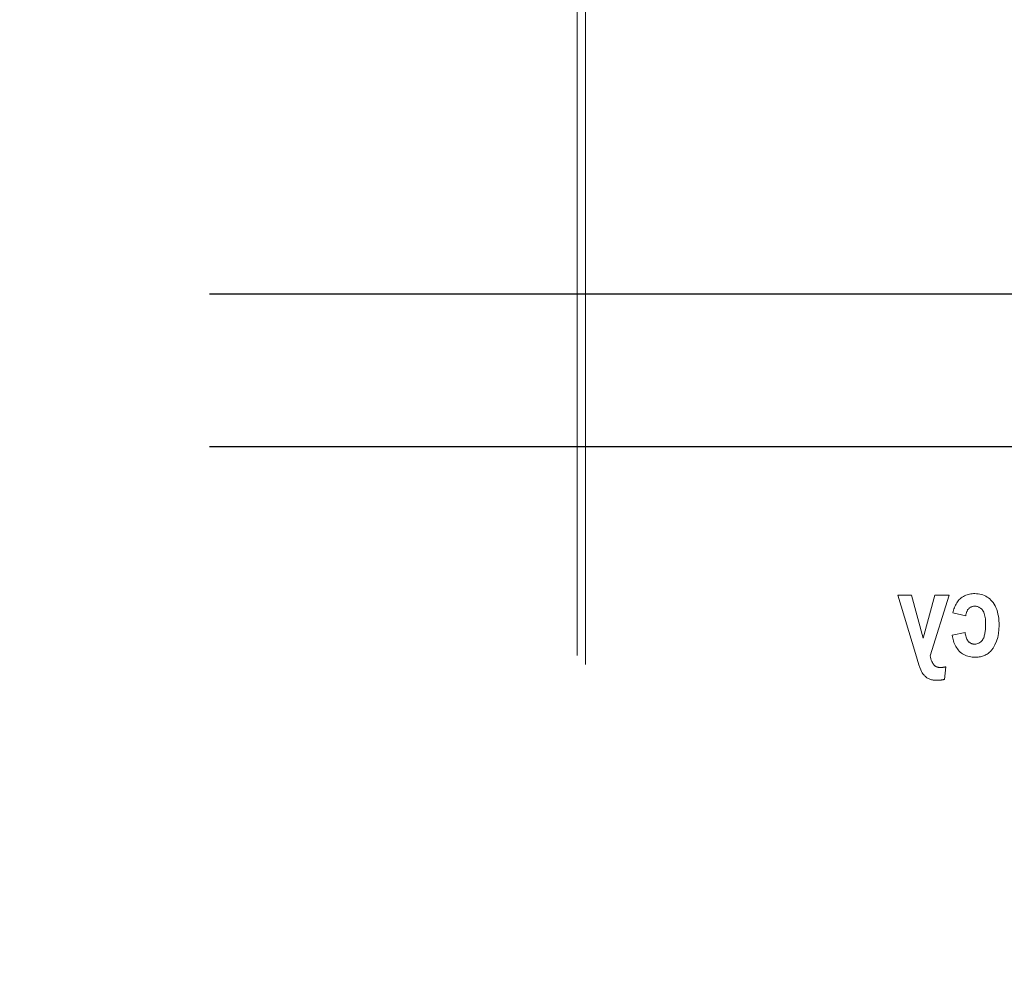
# Model space of a CAD drawing. Extents: x 0 to 4084, y 0 to 2754.
# Tile 15 of 34: x 1956 to 1989, y 2244 to 2276. Entities that reach past the tile are written whole.
import ezdxf

# ---------------------------------------------------------------- set-up
doc = ezdxf.new("R2010")
doc.units = 0
doc.header["$LTSCALE"] = 5
doc.header["$MEASUREMENT"] = 0
doc.linetypes.add('DASHED2', pattern=[9.525, 6.35, -3.175])
doc.layers.add('01-DRAW', color=7, linetype='CONTINUOUS')
doc.layers.add('Visible (ISO)', color=7, linetype='CONTINUOUS', lineweight=50)

msp = doc.modelspace()

# ---------------------------------------------------------------- linework, layer by layer
at = {"layer": '01-DRAW', "linetype": 'DASHED2'}
for p, q in [((1772, 2266.605), (2227, 2266.605)), ((1772, 2261.605), (2227, 2261.605))]:
    msp.add_line(p, q, dxfattribs=at)
at = {"layer": 'Visible (ISO)', "linetype": 'DASHED2', "lineweight": 18}
for p, q in [((1974.538, 2334.135), (1974.538, 2224.891)), ((1974.808, 2333.85), (1974.808, 2225.175)), ((1985.035, 2256.744), (1985.483, 2256.744)), ((1985.035, 2256.744), (1985.609, 2254.831)), ((1985.861, 2255.332), (1985.483, 2256.744)), ((1986.251, 2256.744), (1985.861, 2255.332)), ((1986.09, 2254.75), (1986.711, 2256.744)), ((1986.251, 2256.744), (1986.711, 2256.744)), ((1986.833, 2256.16), (1987.258, 2256.066)), ((1987.237, 2255.516), (1986.811, 2255.428)), ((1985.609, 2254.831), (1985.72, 2254.459)), ((1986.567, 2253.984), (1986.606, 2254.395))]:
    msp.add_line(p, q, dxfattribs=at)
at = {"layer": 'Visible (ISO)', "linetype": 'DASHED2', "lineweight": 18, "flags": 128}
for points in [[(1986.833, 2256.16), (1986.843, 2256.203), (1986.856, 2256.245), (1986.869, 2256.288), (1986.885, 2256.329), (1986.901, 2256.371), (1986.92, 2256.411), (1986.94, 2256.45), (1986.962, 2256.488), (1986.987, 2256.524), (1987.013, 2256.559), (1987.042, 2256.593), (1987.074, 2256.624), (1987.107, 2256.652), (1987.142, 2256.678), (1987.18, 2256.701), (1987.218, 2256.721), (1987.259, 2256.738), (1987.3, 2256.753), (1987.342, 2256.765), (1987.385, 2256.775), (1987.428, 2256.782), (1987.472, 2256.787), (1987.516, 2256.79), (1987.56, 2256.791)], [(1987.56, 2256.791), (1987.613, 2256.789), (1987.665, 2256.785), (1987.718, 2256.776), (1987.769, 2256.764), (1987.819, 2256.749), (1987.868, 2256.729), (1987.915, 2256.706), (1987.96, 2256.679), (1988.003, 2256.649), (1988.043, 2256.616), (1988.081, 2256.58), (1988.117, 2256.541), (1988.151, 2256.498), (1988.185, 2256.449), (1988.216, 2256.395), (1988.245, 2256.335), (1988.272, 2256.268), (1988.295, 2256.196), (1988.313, 2256.123), (1988.327, 2256.048), (1988.337, 2255.972), (1988.344, 2255.896), (1988.348, 2255.82), (1988.35, 2255.745)], [(1987.554, 2256.378), (1987.534, 2256.378), (1987.514, 2256.376), (1987.494, 2256.373), (1987.475, 2256.369), (1987.456, 2256.363), (1987.437, 2256.357), (1987.42, 2256.348), (1987.403, 2256.339), (1987.386, 2256.328), (1987.371, 2256.315), (1987.357, 2256.301), (1987.344, 2256.287), (1987.332, 2256.271), (1987.321, 2256.255), (1987.311, 2256.238), (1987.302, 2256.22), (1987.294, 2256.202), (1987.287, 2256.183), (1987.28, 2256.164), (1987.275, 2256.144), (1987.27, 2256.125), (1987.265, 2256.105), (1987.262, 2256.085), (1987.258, 2256.066)], [(1987.909, 2255.785), (1987.908, 2255.83), (1987.907, 2255.874), (1987.904, 2255.919), (1987.9, 2255.964), (1987.894, 2256.008), (1987.886, 2256.052), (1987.876, 2256.096), (1987.863, 2256.139), (1987.847, 2256.18), (1987.828, 2256.216), (1987.81, 2256.245), (1987.791, 2256.269), (1987.773, 2256.288), (1987.757, 2256.303), (1987.74, 2256.317), (1987.722, 2256.33), (1987.703, 2256.341), (1987.683, 2256.351), (1987.663, 2256.36), (1987.641, 2256.367), (1987.62, 2256.372), (1987.598, 2256.375), (1987.576, 2256.377), (1987.554, 2256.378)], [(1987.549, 2255.137), (1987.585, 2255.139), (1987.621, 2255.145), (1987.655, 2255.155), (1987.688, 2255.169), (1987.719, 2255.187), (1987.747, 2255.209), (1987.772, 2255.234), (1987.795, 2255.261), (1987.815, 2255.289), (1987.831, 2255.318), (1987.845, 2255.348), (1987.857, 2255.377), (1987.866, 2255.407), (1987.875, 2255.438), (1987.882, 2255.47), (1987.888, 2255.502), (1987.893, 2255.536), (1987.898, 2255.571), (1987.901, 2255.606), (1987.904, 2255.641), (1987.906, 2255.677), (1987.908, 2255.713), (1987.909, 2255.749), (1987.909, 2255.785)], [(1988.35, 2255.745), (1988.345, 2255.614), (1988.33, 2255.484), (1988.304, 2255.357), (1988.265, 2255.232), (1988.213, 2255.113), (1988.155, 2255.01), (1988.103, 2254.939), (1988.065, 2254.897), (1988.04, 2254.873), (1988.014, 2254.851), (1987.987, 2254.83), (1987.958, 2254.811), (1987.929, 2254.794), (1987.899, 2254.778), (1987.868, 2254.764), (1987.835, 2254.752), (1987.803, 2254.741), (1987.769, 2254.732), (1987.736, 2254.725), (1987.702, 2254.719), (1987.668, 2254.715), (1987.633, 2254.712), (1987.599, 2254.71), (1987.564, 2254.709)], [(1987.564, 2254.709), (1987.516, 2254.71), (1987.468, 2254.714), (1987.421, 2254.72), (1987.373, 2254.729), (1987.327, 2254.74), (1987.281, 2254.755), (1987.237, 2254.773), (1987.195, 2254.794), (1987.154, 2254.818), (1987.115, 2254.846), (1987.078, 2254.876), (1987.044, 2254.909), (1987.013, 2254.945), (1986.984, 2254.982), (1986.957, 2255.022), (1986.933, 2255.063), (1986.911, 2255.106), (1986.891, 2255.15), (1986.873, 2255.195), (1986.858, 2255.24), (1986.843, 2255.287), (1986.831, 2255.334), (1986.82, 2255.381), (1986.811, 2255.428)], [(1987.237, 2255.516), (1987.243, 2255.479), (1987.251, 2255.442), (1987.26, 2255.405), (1987.271, 2255.368), (1987.283, 2255.333), (1987.298, 2255.299), (1987.312, 2255.272), (1987.326, 2255.249), (1987.34, 2255.231), (1987.352, 2255.217), (1987.364, 2255.206), (1987.376, 2255.196), (1987.388, 2255.186), (1987.401, 2255.178), (1987.414, 2255.17), (1987.428, 2255.163), (1987.442, 2255.156), (1987.457, 2255.151), (1987.472, 2255.147), (1987.487, 2255.143), (1987.503, 2255.14), (1987.518, 2255.139), (1987.534, 2255.137), (1987.549, 2255.137)], [(1986.09, 2254.75), (1986.102, 2254.705), (1986.115, 2254.659), (1986.13, 2254.614), (1986.147, 2254.571), (1986.166, 2254.532), (1986.184, 2254.501), (1986.2, 2254.477), (1986.215, 2254.46), (1986.227, 2254.448), (1986.237, 2254.438), (1986.248, 2254.429), (1986.26, 2254.42), (1986.272, 2254.412), (1986.284, 2254.405), (1986.297, 2254.398), (1986.31, 2254.392), (1986.324, 2254.387), (1986.338, 2254.383), (1986.352, 2254.379), (1986.366, 2254.376), (1986.38, 2254.374), (1986.395, 2254.372), (1986.409, 2254.371), (1986.424, 2254.371)], [(1986.321, 2253.952), (1986.29, 2253.952), (1986.259, 2253.954), (1986.228, 2253.957), (1986.196, 2253.961), (1986.166, 2253.966), (1986.136, 2253.973), (1986.108, 2253.981), (1986.081, 2253.99), (1986.056, 2254), (1986.033, 2254.011), (1986.01, 2254.024), (1985.988, 2254.037), (1985.967, 2254.051), (1985.947, 2254.067), (1985.928, 2254.083), (1985.91, 2254.101), (1985.892, 2254.119), (1985.876, 2254.139), (1985.858, 2254.163), (1985.836, 2254.196), (1985.812, 2254.241), (1985.784, 2254.298), (1985.753, 2254.37), (1985.72, 2254.459)], [(1986.424, 2254.371), (1986.432, 2254.371), (1986.439, 2254.371), (1986.447, 2254.372), (1986.455, 2254.372), (1986.462, 2254.372), (1986.47, 2254.373), (1986.477, 2254.374), (1986.485, 2254.374), (1986.493, 2254.375), (1986.5, 2254.376), (1986.508, 2254.377), (1986.515, 2254.378), (1986.523, 2254.379), (1986.531, 2254.38), (1986.538, 2254.381), (1986.546, 2254.382), (1986.553, 2254.384), (1986.561, 2254.385), (1986.568, 2254.387), (1986.576, 2254.388), (1986.583, 2254.39), (1986.591, 2254.391), (1986.598, 2254.393), (1986.606, 2254.395)], [(1986.567, 2253.984), (1986.557, 2253.981), (1986.547, 2253.979), (1986.537, 2253.976), (1986.527, 2253.974), (1986.517, 2253.972), (1986.507, 2253.97), (1986.497, 2253.968), (1986.486, 2253.966), (1986.476, 2253.964), (1986.466, 2253.963), (1986.456, 2253.961), (1986.445, 2253.96), (1986.435, 2253.958), (1986.425, 2253.957), (1986.414, 2253.956), (1986.404, 2253.955), (1986.394, 2253.955), (1986.383, 2253.954), (1986.373, 2253.953), (1986.363, 2253.953), (1986.352, 2253.952), (1986.342, 2253.952), (1986.332, 2253.952), (1986.321, 2253.952)]]:
    msp.add_lwpolyline(points, dxfattribs=at)

doc.saveas('drawing.dxf')
